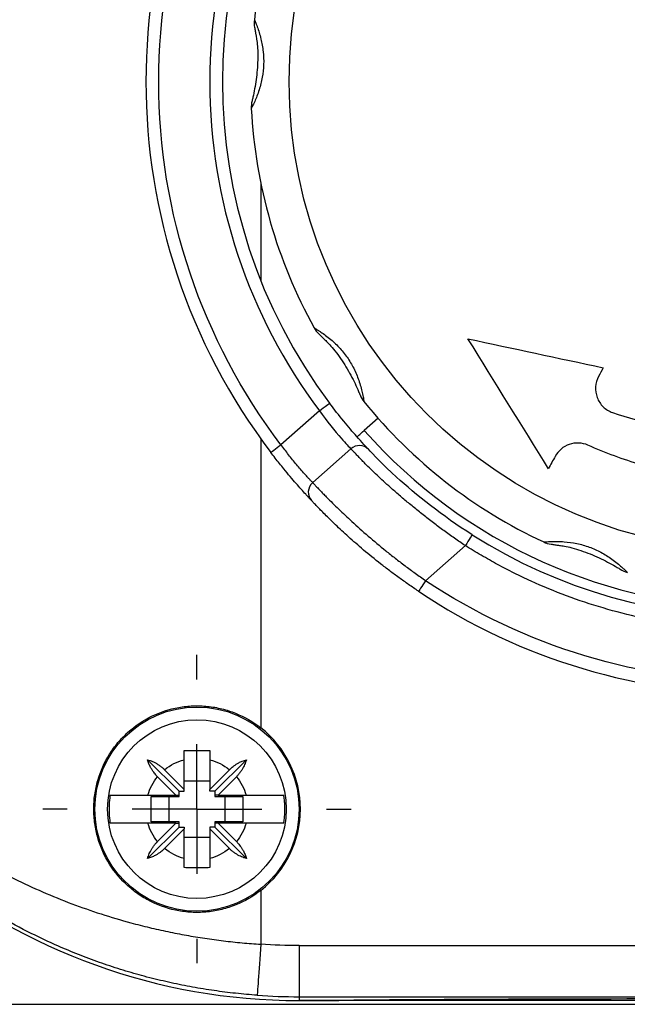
# Model space of a CAD drawing. Header units: millimetres. Extents: x 13 to 546, y 13 to 419.
# Tile 3 of 19: x 50 to 74, y 127 to 166. Entities that reach past the tile are written whole.
import ezdxf

# ---------------------------------------------------------------- set-up
doc = ezdxf.new("R2010")
doc.units = ezdxf.units.MM
doc.header["$LTSCALE"] = 2
doc.linetypes.add('SLD-Center', pattern=[19.05, 15.24, -1.27, 1.27, -1.27])
doc.layers.add('CENTER', color=40, linetype='SLD-Center')

# ---------------------------------------------------------------- blocks, each defined once
blk = doc.blocks.new('SW_CENTERMARKSYMBOL_4')
at = {"layer": 'CENTER', "color": 0}
for p, q in [((0, 5.08), (0, 6.04)), ((0, 0), (0, 2.54)), ((-5.08, 0), (-6.04, 0)), ((0, 0), (-2.54, 0)), ((0, 0), (0, -2.54)), ((0, 0), (2.54, 0)), ((5.08, 0), (6.04, 0)), ((0, -5.08), (0, -6.04))]:
    blk.add_line(p, q, dxfattribs=at)

msp = doc.modelspace()

# ---------------------------------------------------------------- linework, layer by layer
for p, q in [((59.174, 159.526), (59.174, 155.702)), ((61.467, 150.605), (59.965, 149.275)), ((63.77, 150.31), (63.227, 149.831)), ((59.174, 149.505), (59.174, 138.182)), ((62.705, 149.114), (61.207, 147.788)), ((65.632, 143.947), (67.187, 145.322)), ((55.974, 135.696), (54.737, 136.933)), ((56.174, 135.771), (56.174, 136.933)), ((57.174, 136.933), (57.174, 135.771)), ((57.374, 135.696), (58.61, 136.933)), ((55.849, 135.546), (55.129, 136.266)), ((55.404, 136.541), (56.174, 135.771)), ((57.174, 135.771), (57.944, 136.541)), ((58.219, 136.266), (57.499, 135.546)), ((57.174, 136.096), (56.174, 136.096)), ((54.751, 135.546), (55.849, 135.546)), ((54.874, 135.496), (55.974, 135.496)), ((54.874, 134.496), (54.874, 135.496)), ((55.574, 135.496), (55.574, 134.496)), ((55.849, 135.546), (55.974, 135.546)), ((55.974, 135.696), (56.174, 135.696)), ((55.974, 135.546), (55.974, 135.696)), ((55.974, 135.496), (55.974, 135.546)), ((56.174, 135.696), (56.174, 135.771)), ((57.174, 135.696), (57.174, 135.771)), ((57.374, 135.696), (57.174, 135.696)), ((57.374, 135.696), (57.374, 135.546)), ((57.499, 135.546), (57.374, 135.546)), ((57.374, 135.546), (57.374, 135.496)), ((57.374, 135.496), (58.473, 135.496)), ((57.499, 135.546), (58.597, 135.546)), ((57.774, 134.496), (57.774, 135.496)), ((58.473, 135.496), (58.473, 134.496)), ((55.974, 134.296), (54.737, 133.06)), ((55.849, 134.446), (54.751, 134.446)), ((55.974, 134.496), (54.874, 134.496)), ((55.129, 133.726), (55.849, 134.446)), ((55.849, 134.446), (55.974, 134.446)), ((55.974, 134.446), (55.974, 134.496)), ((55.974, 134.296), (55.974, 134.446)), ((55.974, 134.296), (56.174, 134.296)), ((56.174, 134.296), (56.174, 134.221)), ((57.174, 134.296), (57.174, 134.221)), ((57.374, 134.296), (57.174, 134.296)), ((58.473, 134.496), (57.374, 134.496)), ((57.374, 134.496), (57.374, 134.446)), ((57.499, 134.446), (57.374, 134.446)), ((57.374, 134.446), (57.374, 134.296)), ((57.374, 134.296), (58.61, 133.06)), ((57.499, 134.446), (58.219, 133.726)), ((58.597, 134.446), (57.499, 134.446)), ((56.174, 134.221), (55.404, 133.451)), ((56.174, 133.06), (56.174, 134.221)), ((56.174, 133.896), (57.174, 133.896)), ((57.944, 133.451), (57.174, 134.221)), ((57.174, 134.221), (57.174, 133.06)), ((59.174, 131.811), (59.174, 129.7)), ((60.674, 129.648), (96.674, 129.648)), ((60.674, 129.648), (60.674, 127.648)), ((41.374, 127.349), (67.674, 127.349)), ((60.674, 127.648), (96.674, 127.648)), ((60.674, 127.648), (60.674, 127.496)), ((61.413, 127.496), (60.674, 127.496)), ((60.674, 127.496), (61.413, 127.496)), ((62.235, 127.496), (61.413, 127.496)), ((62.235, 127.499), (62.235, 127.496)), ((95.112, 127.496), (62.235, 127.496)), ((67.674, 127.352), (89.674, 127.352)), ((67.674, 127.349), (67.674, 127.352))]:
    msp.add_line(p, q)
for centre, radius in [((78.674, 163.496), 18.39), ((56.674, 134.996), 4), ((56.674, 134.996), 3.5)]:
    msp.add_circle(centre, radius)
for centre, radius, start, end in [((78.674, 163.496), 24, 142.7608, 217.2392), ((78.674, 163.496), 21, 143.158, 216.842), ((78.674, 163.496), 19.9, 147.0261, 172.9829), ((78.674, 163.496), 19.9, 183.0261, 208.9829), ((78.674, 163.496), 19.9, 219.0261, 244.9829), ((78.674, 163.496), 20.624, 221.5, 318.5904), ((60.674, 150.996), 23.5, 191.6872, 270), ((60.674, 150.996), 23.5, 191.6872, 270), ((78.674, 163.496), 21, 237.7047, 302.3857), ((78.674, 163.496), 24, 236.2925, 303.7979), ((56.674, 134.996), 4.049, 308.1242, 51.8758), ((60.674, 150.996), 23.349, 265.971, 270)]:
    msp.add_arc(centre, radius, start, end)
for centre, major_axis, start_param, end_param in [((61.413, 127.502), (0.9, 0), 4.712389, 5.863572), ((78.674, 127.457), (18, 0), 0.419613, 2.721979)]:
    msp.add_ellipse(centre, major_axis=major_axis, ratio=0.005818, start_param=start_param, end_param=end_param)
for points, knots in [([(59.965, 149.275), (56.857, 153.365), (55.174, 158.36), (55.174, 168.633), (56.857, 173.628), (59.965, 177.717)], [0, 0, 0, 0, 0.5, 0.5, 1, 1, 1, 1]), ([(61.467, 176.388), (58.68, 172.668), (57.174, 168.145), (57.174, 158.848), (58.68, 154.325), (61.467, 150.605)], [0, 0, 0, 0, 0.5, 0.5, 1, 1, 1, 1]), ([(58.923, 165.927), (58.923, 165.927), (58.924, 165.925), (58.928, 165.914), (58.936, 165.896), (58.947, 165.87), (58.965, 165.826), (58.994, 165.755), (59.044, 165.622), (59.11, 165.431), (59.2, 165.112), (59.276, 164.686), (59.298, 164.172), (59.252, 163.747), (59.18, 163.419), (59.108, 163.168), (59.023, 162.928), (58.944, 162.741), (58.885, 162.613), (58.846, 162.535), (58.82, 162.483), (58.804, 162.452), (58.802, 162.448), (58.801, 162.446)], [0, 0, 0, 0, 0.017865, 0.035843, 0.054038, 0.072554, 0.091484, 0.129228, 0.16733, 0.228853, 0.290862, 0.398182, 0.499892, 0.601547, 0.65541, 0.709326, 0.771487, 0.832686, 0.870782, 0.908614, 0.939907, 0.970212, 1, 1, 1, 1]), ([(58.931, 165.627), (58.932, 165.623), (58.933, 165.615), (58.946, 165.542), (58.96, 165.454), (58.969, 165.398)], [0, 0, 0, 0, 0.24589, 0.514353, 1, 1, 1, 1]), ([(58.969, 165.399), (58.971, 165.388), (58.975, 165.363), (58.992, 165.273), (59.022, 165.094), (59.053, 164.794), (59.06, 164.304), (59.023, 163.794), (58.951, 163.298), (58.906, 163.08), (58.884, 162.97)], [0, 0, 0, 0, 0.03202, 0.070079, 0.163812, 0.280335, 0.418541, 0.705789, 0.852028, 1, 1, 1, 1]), ([(58.884, 162.971), (58.872, 162.915), (58.852, 162.829), (58.834, 162.756), (58.832, 162.748), (58.831, 162.745)], [0, 0, 0, 0, 0.48628, 0.754463, 1, 1, 1, 1]), ([(72.955, 150.533), (74.122, 150.123), (75.322, 149.901), (76.861, 149.857), (77.171, 149.86), (77.784, 149.89), (78.089, 149.916), (78.997, 150.031), (79.595, 150.154), (80.479, 150.408), (80.773, 150.505), (81.351, 150.72), (81.633, 150.839), (82.465, 151.225), (82.997, 151.523), (84.014, 152.203), (84.503, 152.586), (85.408, 153.419), (85.827, 153.869), (86.212, 154.353)], [0, 0, 0, 0, 0.25, 0.25, 0.3125, 0.3125, 0.375, 0.375, 0.5, 0.5, 0.5625, 0.5625, 0.625, 0.625, 0.75, 0.75, 0.875, 0.875, 1, 1, 1, 1]), ([(61.266, 153.854), (61.267, 153.853), (61.268, 153.853), (61.278, 153.846), (61.295, 153.836), (61.319, 153.821), (61.359, 153.797), (61.425, 153.757), (61.544, 153.678), (61.709, 153.563), (61.97, 153.358), (62.282, 153.058), (62.601, 152.654), (62.814, 152.283), (62.948, 151.976), (63.038, 151.73), (63.11, 151.486), (63.156, 151.289), (63.184, 151.15), (63.198, 151.064), (63.208, 151.007), (63.213, 150.972), (63.214, 150.968), (63.214, 150.966)], [0, 0, 0, 0, 0.017854, 0.03582, 0.054005, 0.072511, 0.091432, 0.129242, 0.167313, 0.228933, 0.290834, 0.398114, 0.499846, 0.601533, 0.655372, 0.709341, 0.771409, 0.832699, 0.870739, 0.908556, 0.939816, 0.970141, 1, 1, 1, 1]), ([(61.449, 153.616), (61.452, 153.613), (61.458, 153.608), (61.512, 153.556), (61.574, 153.493), (61.614, 153.452)], [0, 0, 0, 0, 0.245659, 0.514154, 1, 1, 1, 1]), ([(61.614, 153.453), (61.622, 153.445), (61.64, 153.428), (61.706, 153.365), (61.835, 153.238), (62.037, 153.014), (62.331, 152.621), (62.601, 152.186), (62.834, 151.743), (62.927, 151.54), (62.973, 151.438)], [0, 0, 0, 0, 0.032032, 0.070092, 0.163775, 0.280216, 0.418399, 0.705713, 0.852, 1, 1, 1, 1]), ([(72.408, 151.953), (72.339, 151.826), (72.298, 151.687), (72.279, 151.401), (72.301, 151.255), (72.403, 150.987), (72.484, 150.862), (72.692, 150.659), (72.817, 150.581), (72.955, 150.533)], [0, 0, 0, 0, 0.25, 0.25, 0.5, 0.5, 0.75, 0.75, 1, 1, 1, 1]), ([(62.972, 151.439), (62.995, 151.387), (63.03, 151.305), (63.058, 151.236), (63.061, 151.228), (63.062, 151.225)], [0, 0, 0, 0, 0.485844, 0.75401, 1, 1, 1, 1]), ([(88.788, 151.228), (87.603, 150.321), (86.324, 149.592), (84.269, 148.758), (83.556, 148.523), (82.123, 148.156), (81.399, 148.021), (79.937, 147.849), (79.199, 147.811), (77.708, 147.836), (76.969, 147.899), (75.514, 148.12), (74.795, 148.279), (73.376, 148.694), (72.674, 148.951), (71.992, 149.255)], [0, 0, 0, 0, 0.25, 0.25, 0.375, 0.375, 0.5, 0.5, 0.625, 0.625, 0.75, 0.75, 0.875, 0.875, 1, 1, 1, 1]), ([(59.033, 127.705), (58.892, 127.716), (58.611, 127.737), (58.188, 127.779), (57.766, 127.828), (57.343, 127.885), (56.921, 127.949), (56.499, 128.022), (56.078, 128.102), (55.658, 128.19), (55.238, 128.286), (54.819, 128.39), (54.401, 128.502), (53.985, 128.622), (53.57, 128.749), (53.157, 128.885), (52.745, 129.028), (52.335, 129.18), (51.928, 129.339), (51.522, 129.507), (50.825, 129.81), (49.847, 130.282), (48.616, 130.969), (47.414, 131.739), (45.95, 132.808), (44.278, 134.264), (42.666, 136.014), (41.32, 137.797), (40.263, 139.484), (39.345, 141.27), (38.731, 142.758), (38.304, 144.013), (37.997, 145.053), (37.751, 146.071), (37.598, 146.858), (37.503, 147.414), (37.432, 147.885), (37.365, 148.412), (37.314, 148.902), (37.276, 149.363), (37.25, 149.765), (37.235, 150.082), (37.226, 150.327), (37.22, 150.561), (37.217, 150.783), (37.216, 150.927), (37.216, 150.996)], [0, 0, 0, 0, 0.010437, 0.020898, 0.031388, 0.041909, 0.052466, 0.06306, 0.073695, 0.084374, 0.0951, 0.105877, 0.116707, 0.127593, 0.138538, 0.149545, 0.160617, 0.171756, 0.182966, 0.194248, 0.205606, 0.241893, 0.279254, 0.317759, 0.35747, 0.428745, 0.505271, 0.565072, 0.629208, 0.687738, 0.752688, 0.781674, 0.81446, 0.856634, 0.88226, 0.891333, 0.910805, 0.927492, 0.941399, 0.956643, 0.969477, 0.976687, 0.983288, 0.989327, 0.994871, 1, 1, 1, 1]), ([(37.221, 150.996), (37.221, 150.966), (37.221, 150.905), (37.221, 150.812), (37.223, 150.717), (37.225, 150.62), (37.227, 150.52), (37.231, 150.367), (37.24, 150.156), (37.257, 149.832), (37.287, 149.425), (37.334, 148.937), (37.402, 148.399), (37.492, 147.81), (37.622, 147.119), (37.801, 146.33), (38.114, 145.193), (38.612, 143.764), (39.36, 142.113), (40.281, 140.481), (41.352, 138.926), (42.622, 137.398), (44.049, 135.969), (45.693, 134.596), (47.498, 133.354), (49.531, 132.222), (51.716, 131.268), (53.527, 130.681), (54.804, 130.356), (55.528, 130.194), (56.254, 130.052), (56.983, 129.932), (57.713, 129.833), (58.443, 129.753), (58.93, 129.718), (59.174, 129.7)], [0, 0, 0, 0, 0.002241, 0.00455, 0.00694, 0.009424, 0.012013, 0.014719, 0.021703, 0.029716, 0.043526, 0.060125, 0.077991, 0.098436, 0.121467, 0.151124, 0.182975, 0.244565, 0.30824, 0.368255, 0.432193, 0.49252, 0.556773, 0.617581, 0.682305, 0.743818, 0.808873, 0.871294, 0.89006, 0.908676, 0.927157, 0.945515, 0.963766, 0.981923, 1, 1, 1, 1]), ([(63.39, 149.095), (63.311, 149.178), (62.919, 149.593), (62.235, 150.414), (61.868, 150.905)], [0, 0, 0, 0, 0.1413045, 0.3297104, 0.3297104, 0.3297104, 0.3297104]), ([(61.467, 150.605), (61.761, 150.196), (62.316, 149.519), (62.64, 149.182), (62.705, 149.114)], [0, 0, 0, 0, 0.188406, 0.3297104, 0.3297104, 0.3297104, 0.3297104]), ([(62.946, 149.581), (62.946, 149.581), (62.97, 149.603), (63.064, 149.686), (63.135, 149.749), (63.227, 149.831)], [0, 0, 0, 0, 0.5, 0.5, 1, 1, 1, 1]), ([(71.992, 149.255), (71.876, 149.307), (71.752, 149.336), (71.501, 149.346), (71.376, 149.327), (71.024, 149.206), (70.824, 149.036), (70.706, 148.819)], [0, 0, 0, 0, 0.25, 0.25, 0.5, 0.5, 1, 1, 1, 1]), ([(59.567, 148.973), (59.567, 148.973), (59.609, 149.005), (59.758, 149.118), (59.859, 149.195), (59.965, 149.275)], [0, 0, 0, 0, 0.5, 0.5, 1, 1, 1, 1]), ([(61.163, 147.084), (61.154, 147.093), (61.137, 147.111), (61.106, 147.145), (61.069, 147.184), (61.028, 147.228), (60.983, 147.278), (60.899, 147.37), (60.763, 147.52), (60.557, 147.754), (60.327, 148.023), (60.106, 148.288), (59.908, 148.534), (59.736, 148.751), (59.623, 148.899), (59.567, 148.973)], [0, 0, 0, 0, 0.041273, 0.082409, 0.123536, 0.164785, 0.206285, 0.248162, 0.372917, 0.497239, 0.622048, 0.748029, 0.832811, 0.916471, 1, 1, 1, 1]), ([(61.207, 147.788), (61.199, 147.797), (61.182, 147.814), (61.151, 147.848), (61.114, 147.887), (61.072, 147.932), (61.002, 148.007), (60.892, 148.127), (60.74, 148.302), (60.58, 148.491), (60.423, 148.681), (60.266, 148.878), (60.113, 149.076), (60.014, 149.21), (59.965, 149.275)], [0, 0, 0, 0, 0.050041, 0.100083, 0.150125, 0.200167, 0.250211, 0.37409, 0.499885, 0.606985, 0.710521, 0.810518, 0.907002, 1, 1, 1, 1]), ([(67.187, 145.322), (67.116, 145.37), (66.974, 145.464), (66.763, 145.61), (66.554, 145.758), (66.345, 145.908), (66.139, 146.06), (65.935, 146.214), (65.733, 146.369), (65.534, 146.525), (65.338, 146.681), (65.146, 146.836), (64.958, 146.992), (64.774, 147.146), (64.595, 147.299), (64.422, 147.449), (64.117, 147.718), (63.701, 148.102), (63.355, 148.441), (63.141, 148.658), (63.019, 148.783), (62.902, 148.906), (62.792, 149.022), (62.735, 149.083), (62.705, 149.114)], [0, 0, 0, 0, 0.032005, 0.064177, 0.09652, 0.129038, 0.161735, 0.194616, 0.227685, 0.260946, 0.294404, 0.328061, 0.361923, 0.395993, 0.430274, 0.464772, 0.499488, 0.618985, 0.74923, 0.789685, 0.834989, 0.885142, 0.940146, 1, 1, 1, 1]), ([(67.454, 145.745), (66.302, 146.473), (64.437, 147.975), (63.565, 148.909), (63.39, 149.095)], [0, 0, 0, 0, 0.4185609, 0.7324815, 0.7324815, 0.7324815, 0.7324815]), ([(61.207, 147.788), (61.221, 147.774), (61.248, 147.744), (61.296, 147.693), (61.347, 147.639), (61.402, 147.581), (61.459, 147.522), (61.518, 147.46), (61.578, 147.397), (61.64, 147.334), (61.702, 147.27), (61.876, 147.093), (62.196, 146.776), (62.741, 146.261), (63.362, 145.707), (63.948, 145.216), (64.439, 144.826), (64.824, 144.531), (65.222, 144.236), (65.495, 144.044), (65.632, 143.947)], [0, 0, 0, 0, 0.029511, 0.058031, 0.08556, 0.1121, 0.137649, 0.162208, 0.185777, 0.208356, 0.229945, 0.250545, 0.380995, 0.500641, 0.628517, 0.750533, 0.812087, 0.874166, 0.936796, 1, 1, 1, 1]), ([(65.355, 143.531), (65.29, 143.575), (65.159, 143.662), (64.966, 143.795), (64.776, 143.929), (64.589, 144.063), (64.404, 144.199), (64.223, 144.334), (64.044, 144.471), (63.692, 144.744), (63.191, 145.152), (62.597, 145.671), (62.088, 146.146), (61.743, 146.485), (61.515, 146.716), (61.37, 146.865), (61.25, 146.991), (61.192, 147.053), (61.163, 147.084)], [0, 0, 0, 0, 0.0318942, 0.0635825, 0.0951123, 0.1265318, 0.1578896, 0.1892349, 0.2206165, 0.2520833, 0.3777422, 0.5029571, 0.6273775, 0.7520992, 0.8147705, 0.8766822, 0.9382758, 1, 1, 1, 1]), ([(67.454, 145.745), (67.454, 145.745), (67.426, 145.7), (67.325, 145.542), (67.257, 145.434), (67.187, 145.322)], [0, 0, 0, 0, 0.5, 0.5, 1, 1, 1, 1]), ([(70.258, 145.463), (70.259, 145.463), (70.261, 145.464), (70.273, 145.464), (70.293, 145.466), (70.32, 145.468), (70.367, 145.472), (70.444, 145.478), (70.586, 145.485), (70.788, 145.488), (71.119, 145.475), (71.548, 145.416), (72.044, 145.277), (72.434, 145.102), (72.723, 144.933), (72.94, 144.787), (73.142, 144.631), (73.295, 144.499), (73.399, 144.403), (73.461, 144.342), (73.503, 144.301), (73.527, 144.277), (73.53, 144.274), (73.532, 144.272)], [0, 0, 0, 0, 0.017865, 0.035842, 0.054038, 0.072553, 0.091484, 0.129228, 0.16733, 0.228851, 0.290862, 0.39818, 0.49989, 0.601548, 0.65541, 0.709322, 0.771478, 0.832677, 0.870778, 0.908612, 0.939905, 0.970211, 1, 1, 1, 1]), ([(90.189, 145.34), (90.071, 145.266), (89.835, 145.118), (89.475, 144.905), (89.112, 144.698), (88.744, 144.499), (88.373, 144.307), (87.998, 144.122), (87.29, 143.79), (86.232, 143.35), (84.791, 142.866), (83.309, 142.483), (81.279, 142.111), (78.691, 141.921), (76.102, 142.107), (74.071, 142.476), (72.589, 142.857), (71.147, 143.338), (69.992, 143.816), (69.097, 144.242), (68.448, 144.579), (67.809, 144.937), (67.394, 145.194), (67.187, 145.322)], [0, 0, 0, 0, 0.0172511, 0.0344867, 0.0517134, 0.0689378, 0.0861663, 0.1034055, 0.1206618, 0.1828081, 0.2449764, 0.308411, 0.371867, 0.5000019, 0.6281368, 0.6915714, 0.7550275, 0.8171738, 0.879342, 0.90952, 0.9396656, 0.9698139, 1, 1, 1, 1]), ([(70.546, 145.379), (70.55, 145.378), (70.558, 145.377), (70.632, 145.367), (70.72, 145.353), (70.776, 145.343)], [0, 0, 0, 0, 0.245893, 0.514361, 1, 1, 1, 1]), ([(70.775, 145.344), (70.786, 145.342), (70.811, 145.338), (70.902, 145.327), (71.081, 145.3), (71.376, 145.237), (71.845, 145.092), (72.318, 144.899), (72.768, 144.678), (72.962, 144.568), (73.059, 144.512)], [0, 0, 0, 0, 0.032022, 0.070081, 0.163816, 0.280339, 0.418542, 0.705796, 0.852028, 1, 1, 1, 1]), ([(73.058, 144.513), (73.107, 144.484), (73.184, 144.438), (73.247, 144.399), (73.254, 144.394), (73.257, 144.392)], [0, 0, 0, 0, 0.486292, 0.754467, 1, 1, 1, 1]), ([(65.632, 143.947), (65.559, 143.837), (65.488, 143.731), (65.384, 143.575), (65.355, 143.531), (65.355, 143.531)], [0, 0, 0, 0, 0.5, 0.5, 1, 1, 1, 1]), ([(91.746, 143.968), (87.883, 141.382), (83.34, 140), (74.044, 139.993), (69.499, 141.368), (65.632, 143.947)], [0, 0, 0, 0, 0.5, 0.5, 1, 1, 1, 1]), ([(59.174, 131.811), (58.872, 131.574), (58.544, 131.385), (58.015, 131.171), (57.832, 131.112), (57.465, 131.021), (57.279, 130.988), (56.904, 130.95), (56.713, 130.943), (56.335, 130.958), (56.148, 130.978), (55.595, 131.077), (55.232, 131.196), (54.73, 131.442), (54.569, 131.535), (54.259, 131.744), (54.11, 131.861), (53.693, 132.236), (53.452, 132.521), (53.049, 133.163), (52.895, 133.505), (52.737, 134.051), (52.697, 134.239), (52.644, 134.615), (52.63, 134.803), (52.63, 135.182), (52.643, 135.373), (52.696, 135.751), (52.736, 135.936), (52.893, 136.479), (53.05, 136.831), (53.348, 137.307), (53.458, 137.458), (53.7, 137.745), (53.832, 137.882), (54.248, 138.257), (54.559, 138.467), (55.234, 138.798), (55.588, 138.914), (56.145, 139.014), (56.335, 139.035), (56.711, 139.049), (56.898, 139.043), (57.273, 139.005), (57.462, 138.972), (57.832, 138.881), (58.012, 138.823), (58.537, 138.611), (58.872, 138.419), (59.174, 138.182)], [0, 0, 0, 0, 0.0625, 0.0625, 0.09375, 0.09375, 0.125, 0.125, 0.15625, 0.15625, 0.1875, 0.1875, 0.25, 0.25, 0.28125, 0.28125, 0.3125, 0.3125, 0.375, 0.375, 0.4375, 0.4375, 0.46875, 0.46875, 0.5, 0.5, 0.53125, 0.53125, 0.5625, 0.5625, 0.625, 0.625, 0.65625, 0.65625, 0.6875, 0.6875, 0.75, 0.75, 0.8125, 0.8125, 0.84375, 0.84375, 0.875, 0.875, 0.90625, 0.90625, 0.9375, 0.9375, 1, 1, 1, 1]), ([(56.174, 137.29), (56.258, 137.291), (56.424, 137.294), (56.674, 137.294), (56.923, 137.294), (57.09, 137.291), (57.174, 137.29)], [0, 0, 0, 0, 0.2526, 0.5, 0.7474, 1, 1, 1, 1]), ([(56.174, 136.933), (56.174, 136.971), (56.174, 137.05), (56.174, 137.169), (56.174, 137.249), (56.174, 137.29)], [0, 0, 0, 0, 0.320324, 0.653671, 1, 1, 1, 1]), ([(57.174, 137.29), (57.174, 137.249), (57.174, 137.169), (57.174, 137.05), (57.174, 136.971), (57.174, 136.933)], [0, 0, 0, 0, 0.346329, 0.679676, 1, 1, 1, 1]), ([(54.737, 136.933), (54.77, 136.923), (54.835, 136.904), (54.929, 136.866), (55.023, 136.821), (55.12, 136.766), (55.222, 136.697), (55.318, 136.623), (55.377, 136.567), (55.404, 136.541)], [0, 0, 0, 0, 0.141355, 0.275038, 0.401411, 0.548922, 0.700714, 0.861729, 1, 1, 1, 1]), ([(55.129, 136.266), (55.113, 136.283), (55.079, 136.318), (55.029, 136.377), (54.972, 136.45), (54.913, 136.536), (54.848, 136.646), (54.785, 136.779), (54.754, 136.88), (54.737, 136.933)], [0, 0, 0, 0, 0.085588, 0.18042, 0.284735, 0.429237, 0.571638, 0.773114, 1, 1, 1, 1]), ([(57.944, 136.541), (57.96, 136.557), (57.995, 136.591), (58.054, 136.641), (58.127, 136.698), (58.213, 136.757), (58.323, 136.822), (58.456, 136.885), (58.557, 136.916), (58.61, 136.933)], [0, 0, 0, 0, 0.085588, 0.18042, 0.284735, 0.429237, 0.571638, 0.773114, 1, 1, 1, 1]), ([(58.61, 136.933), (58.6, 136.9), (58.581, 136.835), (58.543, 136.741), (58.499, 136.647), (58.444, 136.55), (58.375, 136.449), (58.3, 136.352), (58.245, 136.294), (58.219, 136.266)], [0, 0, 0, 0, 0.141355, 0.275038, 0.401411, 0.548922, 0.700714, 0.861729, 1, 1, 1, 1]), ([(53.272, 135.546), (53.263, 135.486), (53.246, 135.364), (53.231, 135.18), (53.229, 135.058), (53.228, 134.996)], [0, 0, 0, 0, 0.333492, 0.666508, 1, 1, 1, 1]), ([(53.272, 135.546), (53.284, 135.546), (53.308, 135.546), (53.354, 135.546), (53.408, 135.546), (53.468, 135.546), (53.534, 135.546), (53.605, 135.546), (53.681, 135.546), (53.759, 135.546), (53.841, 135.547), (53.924, 135.547), (54.009, 135.547), (54.094, 135.547), (54.18, 135.547), (54.265, 135.547), (54.35, 135.547), (54.433, 135.547), (54.515, 135.547), (54.596, 135.546), (54.674, 135.546), (54.726, 135.546), (54.751, 135.546)], [0, 0, 0, 0, 0.061655, 0.122057, 0.181214, 0.239135, 0.295825, 0.35129, 0.405533, 0.458559, 0.51037, 0.560966, 0.610348, 0.658516, 0.70547, 0.751207, 0.795727, 0.839027, 0.881106, 0.921962, 0.961594, 1, 1, 1, 1]), ([(58.597, 135.546), (58.639, 135.546), (58.727, 135.546), (58.861, 135.547), (58.999, 135.547), (59.141, 135.547), (59.284, 135.547), (59.426, 135.547), (59.564, 135.546), (59.695, 135.546), (59.816, 135.546), (59.923, 135.546), (60.014, 135.546), (60.055, 135.546), (60.075, 135.546)], [0, 0, 0, 0, 0.064702, 0.132805, 0.204302, 0.279185, 0.357446, 0.439078, 0.52408, 0.612455, 0.704212, 0.79937, 0.897955, 1, 1, 1, 1]), ([(60.075, 134.446), (60.084, 134.507), (60.102, 134.629), (60.116, 134.813), (60.121, 134.996), (60.116, 135.18), (60.102, 135.364), (60.084, 135.485), (60.075, 135.546)], [0, 0, 0, 0, 0.167466, 0.333974, 0.5, 0.666026, 0.832534, 1, 1, 1, 1]), ([(53.228, 134.996), (53.229, 134.935), (53.231, 134.812), (53.246, 134.629), (53.263, 134.507), (53.272, 134.446)], [0, 0, 0, 0, 0.333492, 0.666508, 1, 1, 1, 1]), ([(54.751, 134.446), (54.708, 134.446), (54.621, 134.446), (54.487, 134.446), (54.348, 134.446), (54.206, 134.446), (54.064, 134.446), (53.922, 134.446), (53.784, 134.446), (53.653, 134.446), (53.531, 134.446), (53.425, 134.446), (53.334, 134.446), (53.293, 134.446), (53.272, 134.446)], [0, 0, 0, 0, 0.064702, 0.132805, 0.204302, 0.279185, 0.357446, 0.439078, 0.52408, 0.612455, 0.704212, 0.79937, 0.897955, 1, 1, 1, 1]), ([(60.075, 134.446), (60.063, 134.446), (60.04, 134.446), (59.993, 134.446), (59.94, 134.446), (59.879, 134.446), (59.813, 134.446), (59.742, 134.446), (59.667, 134.446), (59.588, 134.446), (59.507, 134.446), (59.424, 134.446), (59.339, 134.446), (59.253, 134.446), (59.168, 134.446), (59.082, 134.446), (58.998, 134.446), (58.914, 134.446), (58.832, 134.446), (58.752, 134.446), (58.673, 134.446), (58.622, 134.446), (58.597, 134.446)], [0, 0, 0, 0, 0.0616545, 0.1220566, 0.1812143, 0.239135, 0.295825, 0.3512897, 0.4055334, 0.4585593, 0.5103697, 0.5609658, 0.6103481, 0.6585164, 0.7054699, 0.7512072, 0.7957269, 0.8390271, 0.8811061, 0.9219621, 0.9615938, 1, 1, 1, 1]), ([(54.737, 133.06), (54.747, 133.093), (54.766, 133.157), (54.804, 133.251), (54.849, 133.346), (54.904, 133.443), (54.973, 133.544), (55.047, 133.64), (55.103, 133.699), (55.129, 133.726)], [0, 0, 0, 0, 0.141355, 0.275038, 0.401411, 0.548922, 0.700714, 0.861729, 1, 1, 1, 1]), ([(58.219, 133.726), (58.235, 133.71), (58.269, 133.675), (58.319, 133.616), (58.375, 133.543), (58.434, 133.457), (58.499, 133.347), (58.562, 133.214), (58.594, 133.113), (58.61, 133.06)], [0, 0, 0, 0, 0.0855881, 0.1804197, 0.2847348, 0.429237, 0.5716383, 0.7731143, 1, 1, 1, 1]), ([(55.404, 133.451), (55.387, 133.435), (55.352, 133.401), (55.293, 133.351), (55.22, 133.295), (55.134, 133.236), (55.024, 133.171), (54.891, 133.108), (54.79, 133.076), (54.737, 133.06)], [0, 0, 0, 0, 0.0855881, 0.1804197, 0.2847348, 0.429237, 0.5716383, 0.7731143, 1, 1, 1, 1]), ([(58.61, 133.06), (58.577, 133.07), (58.513, 133.089), (58.419, 133.127), (58.324, 133.171), (58.227, 133.227), (58.126, 133.295), (58.03, 133.37), (57.971, 133.426), (57.944, 133.451)], [0, 0, 0, 0, 0.1413548, 0.2750376, 0.4014107, 0.5489222, 0.7007136, 0.8617294, 1, 1, 1, 1]), ([(56.174, 132.703), (56.174, 132.744), (56.174, 132.824), (56.174, 132.943), (56.174, 133.021), (56.174, 133.06)], [0, 0, 0, 0, 0.346329, 0.679676, 1, 1, 1, 1]), ([(57.174, 133.06), (57.174, 133.021), (57.174, 132.943), (57.174, 132.824), (57.174, 132.744), (57.174, 132.703)], [0, 0, 0, 0, 0.320324, 0.653671, 1, 1, 1, 1]), ([(57.174, 132.703), (57.09, 132.702), (56.923, 132.699), (56.674, 132.698), (56.424, 132.699), (56.258, 132.702), (56.174, 132.703)], [0, 0, 0, 0, 0.2526, 0.5, 0.7474, 1, 1, 1, 1]), ([(59.174, 129.7), (59.137, 129.173), (59.101, 128.668), (59.048, 127.92), (59.033, 127.708), (59.033, 127.705)], [0, 0, 0, 0, 0.5, 0.5, 1, 1, 1, 1])]:
    msp.add_open_spline(points, degree=3, knots=knots)
for points in [[(58.923, 165.927), (58.911, 165.828), (58.913, 165.726), (58.931, 165.627)], [(58.831, 162.745), (58.806, 162.647), (58.796, 162.546), (58.801, 162.446)], [(61.266, 153.854), (61.315, 153.766), (61.377, 153.685), (61.449, 153.616)], [(67.29, 153.424), (69.052, 153.047), (70.818, 152.67), (72.591, 152.291)], [(70.444, 148.336), (69.396, 150.027), (68.345, 151.723), (67.29, 153.424)], [(72.591, 152.291), (72.53, 152.178), (72.469, 152.066), (72.408, 151.953)], [(61.467, 150.605), (61.688, 150.77), (61.868, 150.905), (61.868, 150.905)], [(63.062, 151.225), (63.1, 151.131), (63.151, 151.044), (63.214, 150.966)], [(63.39, 149.095), (63.305, 149.185), (63.059, 149.294), (62.801, 149.2), (62.705, 149.114)], [(70.706, 148.819), (70.619, 148.658), (70.531, 148.497), (70.444, 148.336)], [(61.207, 147.788), (61.107, 147.7), (60.981, 147.442), (61.075, 147.178), (61.163, 147.084)], [(70.258, 145.463), (70.349, 145.421), (70.447, 145.392), (70.546, 145.379)], [(73.257, 144.392), (73.342, 144.339), (73.435, 144.298), (73.532, 144.272)], [(55.404, 136.541), (55.629, 136.726), (55.892, 136.86), (56.174, 136.933)], [(57.174, 136.933), (57.456, 136.86), (57.719, 136.726), (57.944, 136.541)], [(54.751, 135.546), (54.826, 135.81), (54.955, 136.055), (55.129, 136.266)], [(58.219, 136.266), (58.393, 136.055), (58.521, 135.81), (58.597, 135.546)], [(55.129, 133.726), (54.955, 133.938), (54.826, 134.183), (54.751, 134.446)], [(58.597, 134.446), (58.521, 134.183), (58.393, 133.938), (58.219, 133.726)], [(56.174, 133.06), (55.892, 133.133), (55.629, 133.266), (55.404, 133.451)], [(57.944, 133.451), (57.719, 133.266), (57.456, 133.133), (57.174, 133.06)], [(60.674, 129.648), (60.172, 129.648), (59.674, 129.665), (59.174, 129.7)]]:
    msp.add_open_spline(points, degree=3)

# ---------------------------------------------------------------- block references
at = {"layer": 'CENTER'}
msp.add_blockref('SW_CENTERMARKSYMBOL_4', (56.674, 134.996), dxfattribs=at)

doc.saveas('drawing.dxf')
